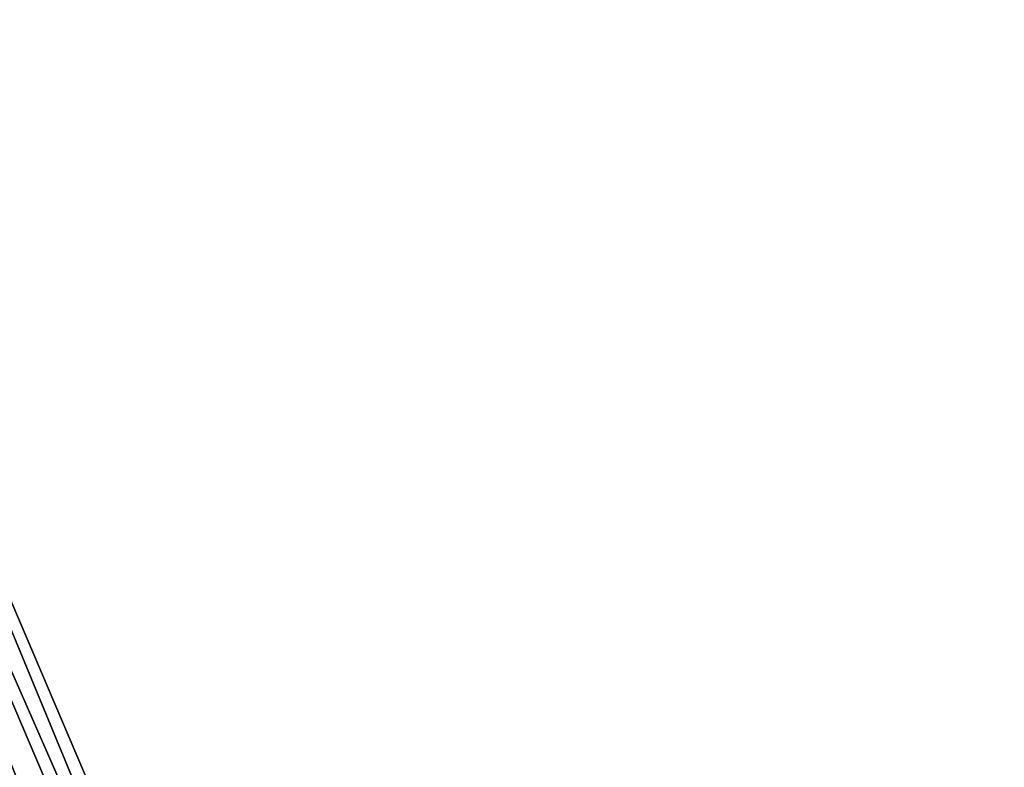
# Model space of a CAD drawing. Header units: millimetres. Extents: x -28.2 to 28.2, y -16.2 to 37.5.
# Tile 22 of 26: x 18.6 to 28.2, y 16.1 to 23.4. Entities that reach past the tile are written whole.
import ezdxf

# ---------------------------------------------------------------- set-up
doc = ezdxf.new("R2010")
doc.units = ezdxf.units.MM
doc.header["$LTSCALE"] = 65.185185
doc.layers.add('103', color=7, linetype='CONTINUOUS')
doc.layers.add('104', color=7, linetype='CONTINUOUS')

msp = doc.modelspace()

# ---------------------------------------------------------------- linework, layer by layer
at = {"layer": '103', "linetype": 'Continuous'}
for points in [[(14.4306, 26.5067, 3.1495), (28.1901, -4.8551, 2.5), (14.7756, 26.6536, 2.5), (14.4306, 26.5067, 3.1495)], [(13.7405, 26.2129, 3.1495), (27.845, -5.002, 3.1495), (14.4306, 26.5067, 3.1495), (13.7405, 26.2129, 3.1495)], [(27.845, -5.002, 3.1495), (28.1901, -4.8551, 2.5), (14.4306, 26.5067, 3.1495), (27.845, -5.002, 3.1495)], [(13.3955, 26.066, 2.5), (27.155, -5.2958, 3.1495), (13.7405, 26.2129, 3.1495), (13.3955, 26.066, 2.5)], [(27.155, -5.2958, 3.1495), (27.845, -5.002, 3.1495), (13.7405, 26.2129, 3.1495), (27.155, -5.2958, 3.1495)], [(26.8099, -5.4427, 2.5), (27.155, -5.2958, 3.1495), (13.3955, 26.066, 2.5), (26.8099, -5.4427, 2.5)]]:
    msp.add_3dface(points, dxfattribs=at)
at = {"layer": '104', "linetype": 'Continuous'}
for points in [[(14.7756, 26.6536, 2.5), (27.845, -5.002, 1.8505), (14.4306, 26.5067, 1.8505), (14.7756, 26.6536, 2.5)], [(28.1901, -4.8551, 2.5), (27.845, -5.002, 1.8505), (14.7756, 26.6536, 2.5), (28.1901, -4.8551, 2.5)], [(14.4306, 26.5067, 1.8505), (27.155, -5.2958, 1.8505), (13.7405, 26.2129, 1.8505), (14.4306, 26.5067, 1.8505)], [(27.845, -5.002, 1.8505), (27.155, -5.2958, 1.8505), (14.4306, 26.5067, 1.8505), (27.845, -5.002, 1.8505)], [(26.8099, -5.4427, 2.5), (13.3955, 26.066, 2.5), (13.7405, 26.2129, 1.8505), (26.8099, -5.4427, 2.5)], [(27.155, -5.2958, 1.8505), (26.8099, -5.4427, 2.5), (13.7405, 26.2129, 1.8505), (27.155, -5.2958, 1.8505)]]:
    msp.add_3dface(points, dxfattribs=at)

doc.saveas('drawing.dxf')
